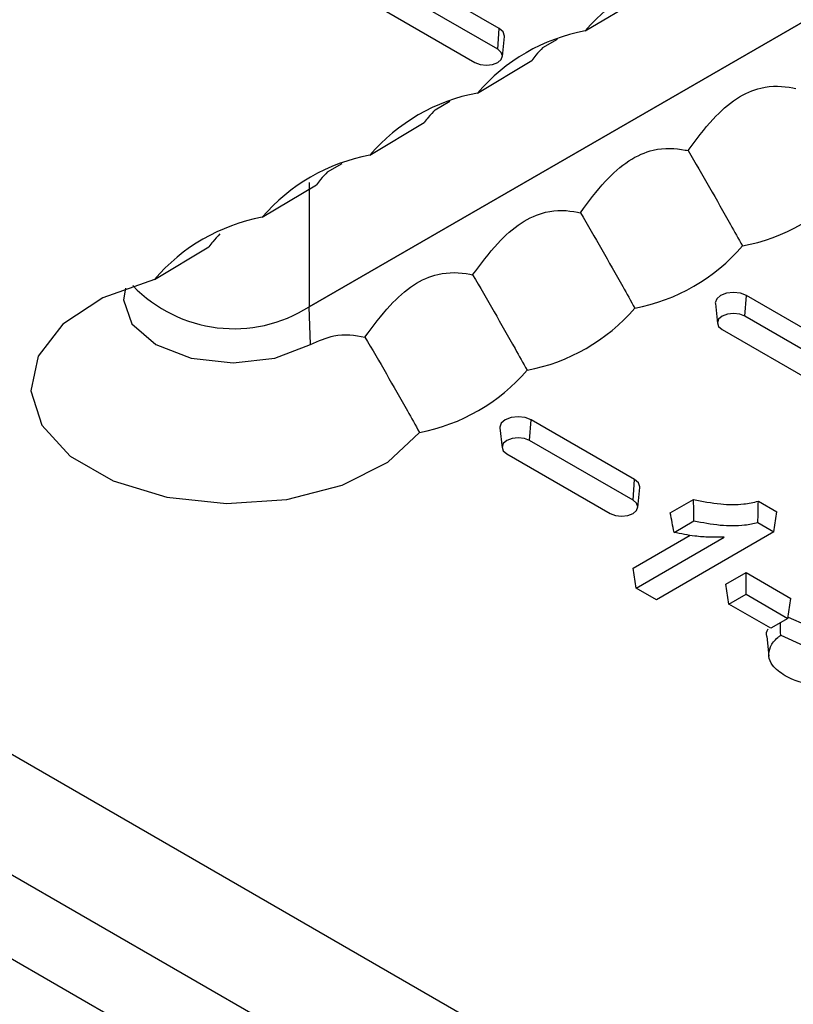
# Model space of a CAD drawing. Header units: inches. Extents: x 0.3 to 33.8, y 0.2 to 21.7.
# Tile 131 of 192: x 30.1817 to 30.2452, y 14.3948 to 14.4756. Entities that reach past the tile are written whole.
import ezdxf

# ---------------------------------------------------------------- set-up
doc = ezdxf.new("R2010")
doc.units = ezdxf.units.IN
doc.header["$MEASUREMENT"] = 0

msp = doc.modelspace()

# ---------------------------------------------------------------- linework, layer by layer
at = {"color": 7, "linetype": 'Continuous', "lineweight": 25}
for p, q in [((30.68216940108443, 14.11610676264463), (30.02809562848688, 14.49369551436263)), ((30.05793138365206, 14.48639264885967), (30.27006341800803, 14.36393143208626)), ((30.26544126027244, 14.48670588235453), (30.20545635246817, 14.45207733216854)), ((30.20545635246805, 14.45207733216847), (30.26544126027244, 14.48670588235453)), ((30.68638982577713, 14.10677862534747), (30.03231605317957, 14.48436737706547)), ((30.22104805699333, 14.47491469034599), (30.21256277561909, 14.47981313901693)), ((30.22092432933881, 14.47321018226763), (30.21243904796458, 14.47810863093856)), ((30.22809898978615, 14.47472221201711), (30.23256549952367, 14.4773962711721)), ((30.21056518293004, 14.47702687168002), (30.21905046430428, 14.47212842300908)), ((30.22092432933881, 14.47321018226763), (30.22104805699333, 14.47491469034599)), ((30.22130988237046, 14.4726219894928), (30.2214845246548, 14.47424882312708)), ((30.22463218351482, 14.47335406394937), (30.22583357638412, 14.47404761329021)), ((30.21926015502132, 14.46961966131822), (30.22372666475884, 14.47229372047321)), ((30.21579334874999, 14.46825151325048), (30.21699474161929, 14.46894506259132)), ((30.21042132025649, 14.46451711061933), (30.214887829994, 14.46719116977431)), ((30.20695451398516, 14.46314896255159), (30.20815590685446, 14.46384251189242)), ((30.20158248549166, 14.45941455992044), (30.20604899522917, 14.46208861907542)), ((30.20545635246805, 14.46228409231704), (30.20545635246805, 14.45207733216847)), ((30.19274365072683, 14.45431200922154), (30.19721016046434, 14.45698606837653)), ((30.24121829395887, 14.45128962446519), (30.24134202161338, 14.45299413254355)), ((30.24982730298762, 14.44809568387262), (30.24134202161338, 14.45299413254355)), ((30.23878423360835, 14.45232826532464), (30.2389588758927, 14.45070143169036)), ((30.20554857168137, 14.44897458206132), (30.20545635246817, 14.45207733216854)), ((30.24970357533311, 14.44639117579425), (30.24121829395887, 14.45128962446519)), ((30.23934442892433, 14.45020786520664), (30.24782971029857, 14.44530941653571)), ((30.22354062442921, 14.4410845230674), (30.22366435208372, 14.44278903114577)), ((30.23214963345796, 14.43789058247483), (30.22366435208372, 14.44278903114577)), ((30.22110656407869, 14.44212316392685), (30.22128120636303, 14.44049633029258)), ((30.23202590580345, 14.43618607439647), (30.22354062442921, 14.4410845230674)), ((30.22166675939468, 14.44000276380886), (30.23015204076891, 14.43510431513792)), ((30.23202590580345, 14.43618607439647), (30.23214963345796, 14.43789058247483)), ((30.23241145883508, 14.43559788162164), (30.23258610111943, 14.43722471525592)), ((30.23508684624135, 14.43514828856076), (30.23699059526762, 14.43624729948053)), ((30.24231712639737, 14.43610305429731), (30.2438440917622, 14.43522155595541)), ((30.24359663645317, 14.43358847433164), (30.2438440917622, 14.43522155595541)), ((30.23539160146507, 14.43354828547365), (30.23702870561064, 14.43449336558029)), ((30.24359663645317, 14.43358847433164), (30.23394459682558, 14.42801647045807)), ((30.2422789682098, 14.43434914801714), (30.24359663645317, 14.43358847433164)), ((30.23204084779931, 14.43060571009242), (30.23672442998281, 14.43330948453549)), ((30.23228830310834, 14.42897262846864), (30.23951433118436, 14.43314412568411)), ((30.23228830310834, 14.42897262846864), (30.23204084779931, 14.43060571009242)), ((30.2396558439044, 14.4292868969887), (30.24130575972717, 14.43023937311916)), ((30.24130575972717, 14.43023937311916), (30.24498634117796, 14.42811461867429)), ((30.24130575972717, 14.4284634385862), (30.24130575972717, 14.43023937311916)), ((30.23394459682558, 14.42801647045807), (30.23228830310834, 14.42897262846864)), ((30.23990329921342, 14.42765381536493), (30.2396558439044, 14.4292868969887)), ((30.23990329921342, 14.42765381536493), (30.24130575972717, 14.4284634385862)), ((30.24130575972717, 14.4284634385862), (30.24473888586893, 14.42648153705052)), ((30.24473888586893, 14.42648153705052), (30.24498634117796, 14.42811461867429)), ((30.24333642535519, 14.42567191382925), (30.23990329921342, 14.42765381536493)), ((30.24473888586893, 14.42648153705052), (30.24333642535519, 14.42567191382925)), ((30.24475575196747, 14.42659284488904), (30.24625550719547, 14.42591659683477)), ((30.24300678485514, 14.42500581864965), (30.24318142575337, 14.42337867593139)), ((30.24414837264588, 14.42510546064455), (30.24601270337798, 14.42426482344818))]:
    msp.add_line(p, q, dxfattribs=at)
at = {"color": 7, "linetype": 'Continuous', "lineweight": 25, "flags": 128}
for points in [[(30.2214845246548, 14.47424882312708), (30.22148739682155, 14.47430238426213), (30.22137321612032, 14.47463376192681), (30.22104805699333, 14.47491469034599)], [(30.21905046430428, 14.47212842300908), (30.2194803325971, 14.47196260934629), (30.21998739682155, 14.47190438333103), (30.22049446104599, 14.47196260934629), (30.22092432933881, 14.47212842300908), (30.2212115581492, 14.47237658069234), (30.2213124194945, 14.47266930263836), (30.2212115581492, 14.47296202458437), (30.22092432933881, 14.47321018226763)], [(30.19274365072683, 14.45431200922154), (30.18849904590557, 14.45281001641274), (30.18521683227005, 14.45064898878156), (30.18319223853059, 14.44802330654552), (30.18260737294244, 14.44516914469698), (30.18351484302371, 14.44234322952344), (30.18583302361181, 14.43979974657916), (30.18935339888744, 14.43776747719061), (30.19375931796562, 14.43642922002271), (30.19865447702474, 14.4359053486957), (30.2035985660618, 14.43624298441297), (30.20814687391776, 14.43741175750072), (30.21189028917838, 14.43930653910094), (30.21449209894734, 14.44175689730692)], [(30.19037308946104, 14.45359962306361), (30.19021803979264, 14.45264042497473), (30.19090163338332, 14.45065648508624), (30.19284834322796, 14.44897458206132), (30.19576180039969, 14.44785077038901), (30.19919845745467, 14.44745614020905), (30.20263511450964, 14.44785077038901), (30.20554857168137, 14.44897458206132)], [(30.24134202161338, 14.45299413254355), (30.24085538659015, 14.45318184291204), (30.2402813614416, 14.45324775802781), (30.23970733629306, 14.45318184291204), (30.23922070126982, 14.45299413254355), (30.23889554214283, 14.45271320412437), (30.2387813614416, 14.45238182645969), (30.23878423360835, 14.45232826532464)], [(30.24121829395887, 14.45128962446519), (30.24078842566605, 14.45145543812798), (30.2402813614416, 14.45151366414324), (30.23977429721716, 14.45145543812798), (30.23934442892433, 14.45128962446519), (30.23905720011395, 14.45104146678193), (30.23895633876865, 14.45074874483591), (30.23905720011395, 14.4504560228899), (30.23934442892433, 14.45020786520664)], [(30.22366435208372, 14.44278903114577), (30.22317771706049, 14.44297674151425), (30.22260369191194, 14.44304265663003), (30.22202966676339, 14.44297674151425), (30.22154303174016, 14.44278903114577), (30.22121787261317, 14.44250810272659), (30.22110369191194, 14.4421767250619), (30.22110656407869, 14.44212316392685)], [(30.22354062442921, 14.4410845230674), (30.22311075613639, 14.44125033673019), (30.22260369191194, 14.44130856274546), (30.2220966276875, 14.44125033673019), (30.22166675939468, 14.4410845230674), (30.22137953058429, 14.44083636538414), (30.22127866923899, 14.44054364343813), (30.22137953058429, 14.44025092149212), (30.22166675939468, 14.44000276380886)], [(30.23258610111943, 14.43722471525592), (30.23258897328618, 14.43727827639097), (30.23247479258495, 14.43760965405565), (30.23214963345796, 14.43789058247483)], [(30.23015204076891, 14.43510431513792), (30.23058190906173, 14.43493850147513), (30.23108897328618, 14.43488027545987), (30.23159603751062, 14.43493850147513), (30.23202590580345, 14.43510431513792), (30.23231313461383, 14.43535247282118), (30.23241399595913, 14.4356451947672), (30.23231313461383, 14.43593791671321), (30.23202590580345, 14.43618607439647)], [(30.23702870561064, 14.43449336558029), (30.23700960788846, 14.43537031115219), (30.23699059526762, 14.43624729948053)]]:
    msp.add_lwpolyline(points, dxfattribs=at)
at = {"color": 7, "linetype": 'Continuous', "lineweight": 25}
for centre, radius, start, end in [((30.23976749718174, 14.46471633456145), 0.01537113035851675, 100.6080867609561, 139.3865367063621), ((30.2309286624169, 14.45961378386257), 0.01537113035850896, 100.6080867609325, 139.3865367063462), ((30.22208982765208, 14.45451123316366), 0.01537113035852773, 100.6080867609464, 139.3865367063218), ((30.21325099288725, 14.44940868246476), 0.01537113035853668, 100.6080867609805, 139.386536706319), ((30.23817893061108, 14.47217297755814), 0.01537113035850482, 280.6080867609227, 319.3865367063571), ((30.20441215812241, 14.44430613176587), 0.01537113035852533, 100.6080867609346, 139.3865367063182), ((30.22934009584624, 14.46707042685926), 0.01537113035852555, 280.6080867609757, 319.3865367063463), ((30.19926803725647, 14.46177053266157), 0.01150014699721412, 223.8291640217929, 302.5549000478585), ((30.19926803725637, 14.46177053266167), 0.01150014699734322, 223.8291640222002, 302.5549000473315), ((30.22050126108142, 14.46196787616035), 0.01537113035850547, 280.6080867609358, 319.386536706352), ((30.21166242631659, 14.45686532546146), 0.01537113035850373, 280.608086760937, 319.3865367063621)]:
    msp.add_arc(centre, radius, start, end, dxfattribs=at)
for points, knots in [([(30.22463190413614, 14.47335375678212), (30.22443645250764, 14.47314961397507), (30.22411985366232, 14.4728189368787), (30.22383548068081, 14.47243907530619), (30.22372666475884, 14.47229372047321)], [0, 0, 0, 0, 0.6173478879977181, 1, 1, 1, 1]), ([(30.23654209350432, 14.46489553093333), (30.23720915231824, 14.4657901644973), (30.23842793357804, 14.46742474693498), (30.24051299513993, 14.46929911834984), (30.24284653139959, 14.47029186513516), (30.24441179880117, 14.47019437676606), (30.24530433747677, 14.470013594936), (30.24538092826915, 14.46999808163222)], [0, 0, 0, 0, 0.251980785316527, 0.4603933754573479, 0.6701424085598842, 0.9716941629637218, 1, 1, 1, 1]), ([(30.2157930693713, 14.46825120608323), (30.21559761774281, 14.46804706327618), (30.21528101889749, 14.46771638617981), (30.21499664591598, 14.4673365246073), (30.214887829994, 14.46719116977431)], [0, 0, 0, 0, 0.6173478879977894, 1, 1, 1, 1]), ([(30.22770325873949, 14.45979298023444), (30.22837031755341, 14.4606876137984), (30.22958909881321, 14.46232219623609), (30.2316741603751, 14.46419656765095), (30.23400769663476, 14.46518931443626), (30.23557296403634, 14.46509182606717), (30.23646550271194, 14.46491104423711), (30.23654209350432, 14.46489553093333)], [0, 0, 0, 0, 0.2519807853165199, 0.460393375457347, 0.6701424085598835, 0.9716941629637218, 1, 1, 1, 1]), ([(30.23654209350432, 14.46489553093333), (30.23771416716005, 14.46288179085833), (30.23922617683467, 14.46028400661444), (30.2406814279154, 14.45765550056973), (30.24100860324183, 14.45706454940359)], [0, 0, 0, 0, 0.7751760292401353, 1, 1, 1, 1]), ([(30.20695423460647, 14.46314865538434), (30.20675878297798, 14.46294451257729), (30.20644218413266, 14.46261383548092), (30.20615781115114, 14.46223397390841), (30.20604899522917, 14.46208861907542)], [0, 0, 0, 0, 0.6173478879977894, 1, 1, 1, 1]), ([(30.21886442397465, 14.45469042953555), (30.21953148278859, 14.45558506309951), (30.22075026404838, 14.4572196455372), (30.22283532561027, 14.45909401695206), (30.22516886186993, 14.46008676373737), (30.2267341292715, 14.45998927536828), (30.22762666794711, 14.45980849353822), (30.22770325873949, 14.45979298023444)], [0, 0, 0, 0, 0.25198078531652, 0.4603933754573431, 0.6701424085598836, 0.9716941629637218, 1, 1, 1, 1]), ([(30.22770325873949, 14.45979298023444), (30.22887533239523, 14.45777924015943), (30.23038734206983, 14.45518145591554), (30.23184259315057, 14.45255294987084), (30.232169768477, 14.4519619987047)], [0, 0, 0, 0, 0.7751760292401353, 1, 1, 1, 1]), ([(30.19811539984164, 14.45804610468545), (30.19791994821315, 14.45784196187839), (30.19760334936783, 14.45751128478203), (30.19731897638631, 14.45713142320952), (30.19721016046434, 14.45698606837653)], [0, 0, 0, 0, 0.6173478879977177, 1, 1, 1, 1]), ([(30.21002558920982, 14.44958787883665), (30.21069264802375, 14.45048251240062), (30.21191142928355, 14.45211709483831), (30.21399649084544, 14.45399146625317), (30.2163300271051, 14.45498421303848), (30.21789529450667, 14.45488672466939), (30.21878783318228, 14.45470594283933), (30.21886442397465, 14.45469042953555)], [0, 0, 0, 0, 0.2519807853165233, 0.460393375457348, 0.6701424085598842, 0.9716941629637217, 0.9999999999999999, 0.9999999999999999, 0.9999999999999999, 0.9999999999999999]), ([(30.21886442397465, 14.45469042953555), (30.22003649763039, 14.45267668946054), (30.221548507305, 14.45007890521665), (30.22300375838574, 14.44745039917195), (30.22333093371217, 14.44685944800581)], [0, 0, 0, 0, 0.7751760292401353, 1, 1, 1, 1]), ([(30.20554857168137, 14.44897458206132), (30.20620317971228, 14.44926347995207), (30.20780808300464, 14.44997177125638), (30.20920088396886, 14.4497306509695), (30.21002558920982, 14.44958787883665)], [0, 0, 0, 0, 0.4078800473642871, 1, 1, 1, 1]), ([(30.21002558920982, 14.44958787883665), (30.21119766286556, 14.44757413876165), (30.21270967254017, 14.44497635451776), (30.21416492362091, 14.44234784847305), (30.21449209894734, 14.44175689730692)], [0, 0, 0, 0, 0.7751760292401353, 1, 1, 1, 1]), ([(30.23699059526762, 14.43624729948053), (30.23772570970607, 14.43610195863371), (30.23905594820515, 14.43583895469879), (30.24093505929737, 14.43580259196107), (30.24192175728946, 14.43601710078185), (30.24231712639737, 14.43610305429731)], [0, 0, 0, 0, 0.4253777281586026, 0.7697493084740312, 1, 1, 1, 1]), ([(30.2422789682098, 14.43434914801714), (30.24228536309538, 14.43464144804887), (30.24229815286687, 14.43522604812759), (30.24231080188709, 14.43581071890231), (30.24231712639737, 14.43610305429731)], [0, 0, 0, 0, 0.4999999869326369, 1, 1, 1, 1]), ([(30.23539160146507, 14.43354828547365), (30.23534069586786, 14.43381486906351), (30.23523888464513, 14.43434803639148), (30.23513752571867, 14.43488153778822), (30.23508684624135, 14.43514828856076)], [0, 0, 0, 0, 0.4999998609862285, 1, 1, 1, 1]), ([(30.23702870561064, 14.43449336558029), (30.23773981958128, 14.43435759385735), (30.23908339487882, 14.43410106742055), (30.24093230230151, 14.43406952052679), (30.24192014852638, 14.43427464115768), (30.2422789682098, 14.43434914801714)], [0, 0, 0, 0, 0.4172336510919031, 0.7883192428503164, 1, 1, 1, 1]), ([(30.23951433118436, 14.43314412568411), (30.23911266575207, 14.43314096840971), (30.2383082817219, 14.43313464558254), (30.23690544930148, 14.43323372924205), (30.23595844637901, 14.43343050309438), (30.23539160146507, 14.43354828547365)], [0, 0, 0, 0, 0.2859096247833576, 0.5725689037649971, 1, 1, 1, 1]), ([(30.24301030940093, 14.42500628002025), (30.24300867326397, 14.42501036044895), (30.24292755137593, 14.42521267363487), (30.24302257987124, 14.4254210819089), (30.24311569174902, 14.42562528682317)], [0, 0, 0, 0, 0.02016887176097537, 1, 1, 1, 1]), ([(30.24414837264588, 14.42510546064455), (30.24414318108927, 14.4254013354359), (30.24413718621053, 14.42574299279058), (30.24413135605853, 14.42608459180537), (30.24413057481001, 14.42613036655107)], [0, 0, 0, 0, 0.8659986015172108, 1, 1, 1, 1]), ([(30.24450499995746, 14.42177356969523), (30.24411390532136, 14.42204409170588), (30.24343094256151, 14.42251650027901), (30.24310921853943, 14.42338648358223), (30.243251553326, 14.42418389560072), (30.24370046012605, 14.42475474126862), (30.24406551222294, 14.42504058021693), (30.24414837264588, 14.42510546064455)], [0, 0, 0, 0, 0.2845023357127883, 0.4968222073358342, 0.7086857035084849, 0.9338767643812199, 0.9999999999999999, 0.9999999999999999, 0.9999999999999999, 0.9999999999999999]), ([(30.2506212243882, 14.42167142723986), (30.25021683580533, 14.42147922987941), (30.24942447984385, 14.42110263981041), (30.24794017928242, 14.4209413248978), (30.24648661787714, 14.42102653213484), (30.2453210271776, 14.42134332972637), (30.24472571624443, 14.42165719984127), (30.24450499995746, 14.42177356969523)], [0, 0, 0, 0, 0.2280581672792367, 0.4468554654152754, 0.6444066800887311, 0.8681609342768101, 1, 1, 1, 1])]:
    msp.add_open_spline(points, degree=3, knots=knots, dxfattribs=at)

doc.saveas('drawing.dxf')
